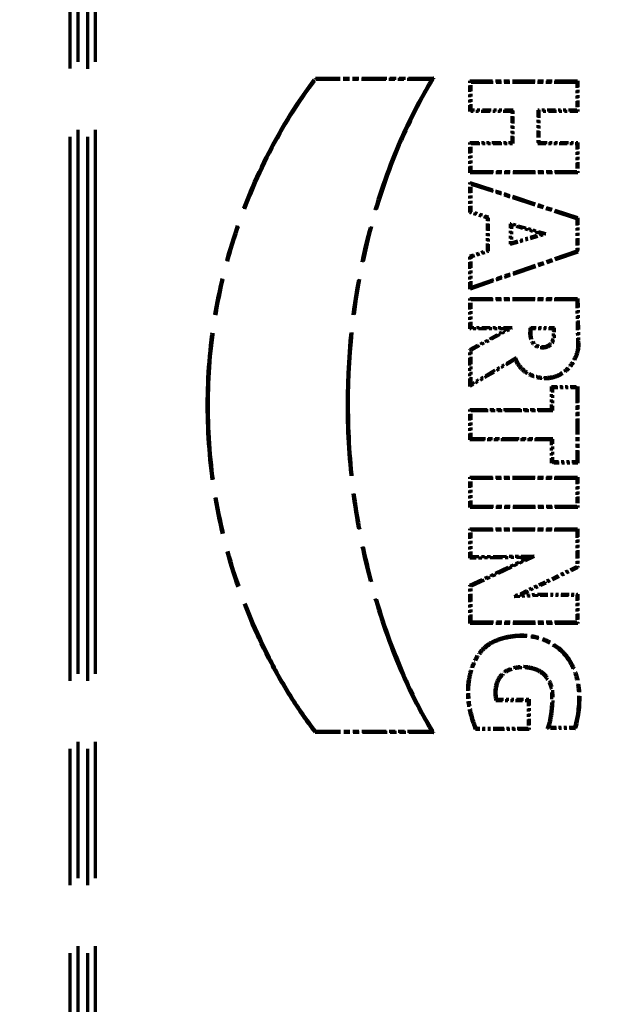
# Model space of a CAD drawing. Header units: millimetres. Extents: x 0 to 7128, y 0 to 5040.
# Tile 166 of 215: x 5038 to 5060, y 2372 to 2410. Entities that reach past the tile are written whole.
import ezdxf

# ---------------------------------------------------------------- set-up
doc = ezdxf.new("R2010")
doc.units = ezdxf.units.MM
doc.header["$LTSCALE"] = 12
doc.linetypes.add('DOUBLE_DASH_CHAIN', pattern=[1.2403, 0.6614, -0.0827, 0.1654, -0.0827, 0.1654, -0.0827])
doc.layers.add('Quote(ISO)', color=7, linetype='Continuous', lineweight=25, true_color=0x80ff00)
doc.layers.add('Tratto-punto-punto(ISO)', color=7, linetype='DOUBLE_DASH_CHAIN', lineweight=70)
doc.styles.add('Corrente-BSI', font='arial.ttf')
doc.dimstyles.new('DEFAULT-ISO', dxfattribs={"dimscale": 12, "dimtxt": 3.5, "dimasz": 2.5, "dimexe": 1, "dimexo": 1, "dimgap": 0.762, "dimtad": 1, "dimtoh": 1, "dimrnd": 1e-08, "dimtxsty": 'Corrente-BSI', "dimcen": 0.09, "dimdle": 10, "dimclrd": 7, "dimclre": 7, "dimclrt": 7, "dimazin": 2, "dimtfac": 0.571429, "dimtmove": 0, "dimatfit": 3, "dimfxl": 1, "dimtolj": 1, "dimlwd": 5, "dimlwe": 5, "dimarcsym": 0})

# ---------------------------------------------------------------- blocks, each defined once
blk = doc.blocks.new('*D18')
at = {"layer": 'Defpoints', "color": 0, "linetype": 'Continuous', "transparency": 16777216}
for p in [(2993.816, 3368.672), (5331.816, 2413.482), (2993.816, 2192.151)]:
    blk.add_point(p, dxfattribs=at)
at = {"layer": 'Quote(ISO)', "color": 7, "linetype": 'Continuous', "lineweight": 5, "transparency": 16777216}
for p, q in [((2993.816, 2204.151), (2993.816, 3380.672)), ((5331.816, 2425.482), (5331.816, 3380.672)), ((5301.816, 3368.672), (3023.816, 3368.672))]:
    blk.add_line(p, q, dxfattribs=at)
at = {"layer": 'Quote(ISO)', "color": 7, "linetype": 'Continuous', "transparency": 16777216}
for points in [[(3023.816, 3373.672), (3023.816, 3363.672), (2993.816, 3368.672)], [(5301.816, 3373.672), (5301.816, 3363.672), (5331.816, 3368.672)]]:
    blk.add_solid(points, dxfattribs=at)
at = {"layer": 'Quote(ISO)', "color": 7, "linetype": 'Continuous', "lineweight": 9, "transparency": 16777216, "insert": (4099.702, 3420.733), "char_height": 42, "attachment_point": 1, "style": 'Corrente-BSI'}
blk.add_mtext('\\A1;2338', dxfattribs=at)

msp = doc.modelspace()

# ---------------------------------------------------------------- linework, layer by layer
at = {"layer": 'Tratto-punto-punto(ISO)', "ltscale": 2.600315}
msp.add_line((5040.206, 2345.998), (5040.206, 2444.304), dxfattribs=at)
at = {"layer": 'Tratto-punto-punto(ISO)', "ltscale": 2.600269}
msp.add_line((5040.488, 2444.304), (5040.488, 2345.998), dxfattribs=at)
at = {"layer": 'Tratto-punto-punto(ISO)', "ltscale": 2.600224}
for p, q in [((5040.872, 2345.999), (5040.872, 2444.303)), ((5041.154, 2444.303), (5041.154, 2345.999))]:
    msp.add_line(p, q, dxfattribs=at)
at = {"layer": 'Tratto-punto-punto(ISO)', "ltscale": 0.013189}
msp.add_line((5049.528, 2407.52), (5049.506, 2407.563), dxfattribs=at)
at = {"layer": 'Tratto-punto-punto(ISO)', "ltscale": 0.11866}
msp.add_line((5049.506, 2407.563), (5053.996, 2407.56), dxfattribs=at)
at = {"layer": 'Tratto-punto-punto(ISO)', "ltscale": 0.116032}
msp.add_line((5049.528, 2407.52), (5053.918, 2407.516), dxfattribs=at)
at = {"layer": 'Tratto-punto-punto(ISO)', "ltscale": 0.030478}
for p, q in [((5055.368, 2406.299), (5055.368, 2407.455)), ((5059.464, 2407.455), (5059.464, 2406.299))]:
    msp.add_line(p, q, dxfattribs=at)
at = {"layer": 'Tratto-punto-punto(ISO)', "ltscale": 0.013227}
for p, q in [((5055.412, 2407.411), (5055.368, 2407.455)), ((5059.42, 2407.411), (5059.464, 2407.455)), ((5055.412, 2406.343), (5055.368, 2406.299)), ((5057.011, 2406.343), (5056.967, 2406.299)), ((5057.939, 2406.343), (5057.983, 2406.299)), ((5059.42, 2406.343), (5059.464, 2406.299)), ((5055.412, 2405.076), (5055.368, 2405.12)), ((5057.011, 2405.076), (5056.967, 2405.12)), ((5057.939, 2405.076), (5057.983, 2405.12)), ((5059.42, 2405.076), (5059.464, 2405.12)), ((5055.412, 2404.008), (5055.368, 2403.964)), ((5059.42, 2404.008), (5059.464, 2403.964)), ((5055.412, 2399.161), (5055.368, 2399.205)), ((5055.412, 2398.093), (5055.368, 2398.049)), ((5058.511, 2395.826), (5058.467, 2395.87)), ((5059.42, 2395.826), (5059.464, 2395.87)), ((5055.412, 2394.95), (5055.368, 2394.994)), ((5058.511, 2394.95), (5058.467, 2394.994)), ((5055.412, 2393.882), (5055.368, 2393.838)), ((5058.511, 2393.882), (5058.467, 2393.838)), ((5058.511, 2393.003), (5058.467, 2392.959)), ((5059.42, 2393.003), (5059.464, 2392.959)), ((5055.412, 2392.386), (5055.368, 2392.43)), ((5059.42, 2392.386), (5059.464, 2392.43)), ((5055.412, 2391.321), (5055.368, 2391.277)), ((5059.42, 2391.321), (5059.464, 2391.277)), ((5055.412, 2390.424), (5055.368, 2390.468)), ((5059.42, 2390.424), (5059.464, 2390.468)), ((5059.42, 2387.952), (5059.464, 2387.996)), ((5055.412, 2386.925), (5055.368, 2386.881)), ((5059.42, 2386.925), (5059.464, 2386.881)), ((5057.573, 2383.961), (5057.617, 2384.005)), ((5057.573, 2382.896), (5057.617, 2382.852))]:
    msp.add_line(p, q, dxfattribs=at)
at = {"layer": 'Tratto-punto-punto(ISO)', "ltscale": 0.108253}
for p, q in [((5055.368, 2407.455), (5059.464, 2407.455)), ((5059.464, 2403.964), (5055.368, 2403.964)), ((5055.368, 2392.43), (5059.464, 2392.43)), ((5059.464, 2391.277), (5055.368, 2391.277)), ((5055.368, 2390.468), (5059.464, 2390.468)), ((5059.464, 2386.881), (5055.368, 2386.881))]:
    msp.add_line(p, q, dxfattribs=at)
at = {"layer": 'Tratto-punto-punto(ISO)', "ltscale": 0.105939}
for p, q in [((5055.412, 2407.411), (5059.42, 2407.411)), ((5059.42, 2404.008), (5055.412, 2404.008)), ((5055.412, 2392.386), (5059.42, 2392.386)), ((5059.42, 2391.321), (5055.412, 2391.321)), ((5055.412, 2390.424), (5059.42, 2390.424)), ((5059.42, 2386.925), (5055.412, 2386.925))]:
    msp.add_line(p, q, dxfattribs=at)
at = {"layer": 'Tratto-punto-punto(ISO)', "ltscale": 0.028164}
for p, q in [((5055.412, 2406.343), (5055.412, 2407.411)), ((5059.42, 2407.411), (5059.42, 2406.343))]:
    msp.add_line(p, q, dxfattribs=at)
at = {"layer": 'Tratto-punto-punto(ISO)', "ltscale": 0.042193}
for p, q in [((5056.967, 2406.299), (5055.368, 2406.299)), ((5057.011, 2406.343), (5055.412, 2406.343)), ((5055.368, 2405.12), (5056.967, 2405.12)), ((5055.412, 2405.076), (5057.011, 2405.076))]:
    msp.add_line(p, q, dxfattribs=at)
at = {"layer": 'Tratto-punto-punto(ISO)', "ltscale": 0.031083}
for p, q in [((5056.967, 2405.12), (5056.967, 2406.299)), ((5057.983, 2406.299), (5057.983, 2405.12))]:
    msp.add_line(p, q, dxfattribs=at)
at = {"layer": 'Tratto-punto-punto(ISO)', "ltscale": 0.033397}
for p, q in [((5057.011, 2405.076), (5057.011, 2406.343)), ((5057.939, 2406.343), (5057.939, 2405.076))]:
    msp.add_line(p, q, dxfattribs=at)
at = {"layer": 'Tratto-punto-punto(ISO)', "ltscale": 0.039077}
for p, q in [((5059.42, 2406.343), (5057.939, 2406.343)), ((5059.464, 2406.299), (5057.983, 2406.299)), ((5057.939, 2405.076), (5059.42, 2405.076)), ((5057.983, 2405.12), (5059.464, 2405.12))]:
    msp.add_line(p, q, dxfattribs=at)
at = {"layer": 'Tratto-punto-punto(ISO)', "ltscale": 0.030482}
for p, q in [((5055.368, 2403.964), (5055.368, 2405.12)), ((5059.464, 2405.12), (5059.464, 2403.964)), ((5055.368, 2398.049), (5055.368, 2399.205))]:
    msp.add_line(p, q, dxfattribs=at)
at = {"layer": 'Tratto-punto-punto(ISO)', "ltscale": 0.028168}
for p, q in [((5055.412, 2404.008), (5055.412, 2405.076)), ((5059.42, 2405.076), (5059.42, 2404.008)), ((5055.412, 2398.093), (5055.412, 2399.161))]:
    msp.add_line(p, q, dxfattribs=at)
at = {"layer": 'Tratto-punto-punto(ISO)', "ltscale": 0.113876}
msp.add_line((5055.368, 2403.604), (5059.464, 2402.268), dxfattribs=at)
at = {"layer": 'Tratto-punto-punto(ISO)', "ltscale": 0.013272}
msp.add_line((5055.412, 2403.544), (5055.368, 2403.604), dxfattribs=at)
at = {"layer": 'Tratto-punto-punto(ISO)', "ltscale": 0.030206}
msp.add_line((5055.368, 2402.459), (5055.368, 2403.604), dxfattribs=at)
at = {"layer": 'Tratto-punto-punto(ISO)', "ltscale": 0.027757}
msp.add_line((5055.412, 2402.491), (5055.412, 2403.544), dxfattribs=at)
at = {"layer": 'Tratto-punto-punto(ISO)', "ltscale": 0.111442}
msp.add_line((5055.412, 2403.544), (5059.42, 2402.236), dxfattribs=at)
at = {"layer": 'Tratto-punto-punto(ISO)', "ltscale": 0.013204}
for p, q in [((5055.412, 2402.491), (5055.368, 2402.459)), ((5056.074, 2402.287), (5056.03, 2402.255))]:
    msp.add_line(p, q, dxfattribs=at)
at = {"layer": 'Tratto-punto-punto(ISO)', "ltscale": 0.018233}
for p, q in [((5056.03, 2402.255), (5055.368, 2402.459)), ((5056.074, 2402.287), (5055.412, 2402.491))]:
    msp.add_line(p, q, dxfattribs=at)
at = {"layer": 'Tratto-punto-punto(ISO)', "ltscale": 0.032333}
msp.add_line((5056.03, 2401.029), (5056.03, 2402.255), dxfattribs=at)
at = {"layer": 'Tratto-punto-punto(ISO)', "ltscale": 0.034034}
msp.add_line((5056.074, 2400.997), (5056.074, 2402.287), dxfattribs=at)
at = {"layer": 'Tratto-punto-punto(ISO)', "ltscale": 0.036942}
msp.add_line((5058.248, 2401.655), (5056.901, 2402.038), dxfattribs=at)
at = {"layer": 'Tratto-punto-punto(ISO)', "ltscale": 0.020538}
msp.add_line((5056.901, 2402.038), (5056.901, 2401.258), dxfattribs=at)
at = {"layer": 'Tratto-punto-punto(ISO)', "ltscale": 0.013265}
msp.add_line((5056.901, 2402.038), (5056.945, 2401.98), dxfattribs=at)
at = {"layer": 'Tratto-punto-punto(ISO)', "ltscale": 0.013203}
for p, q in [((5059.42, 2402.236), (5059.464, 2402.268)), ((5056.074, 2400.997), (5056.03, 2401.029)), ((5055.412, 2400.787), (5055.368, 2400.819))]:
    msp.add_line(p, q, dxfattribs=at)
at = {"layer": 'Tratto-punto-punto(ISO)', "ltscale": 0.032764}
msp.add_line((5059.42, 2402.236), (5059.42, 2400.994), dxfattribs=at)
at = {"layer": 'Tratto-punto-punto(ISO)', "ltscale": 0.03443}
msp.add_line((5059.464, 2402.268), (5059.464, 2400.962), dxfattribs=at)
at = {"layer": 'Tratto-punto-punto(ISO)', "ltscale": 0.037044}
msp.add_line((5056.901, 2401.258), (5058.248, 2401.655), dxfattribs=at)
at = {"layer": 'Tratto-punto-punto(ISO)', "ltscale": 0.031414}
msp.add_line((5058.091, 2401.654), (5056.945, 2401.98), dxfattribs=at)
at = {"layer": 'Tratto-punto-punto(ISO)', "ltscale": 0.017459}
msp.add_line((5056.945, 2401.98), (5056.945, 2401.317), dxfattribs=at)
at = {"layer": 'Tratto-punto-punto(ISO)', "ltscale": 0.031501}
msp.add_line((5056.945, 2401.317), (5058.091, 2401.654), dxfattribs=at)
at = {"layer": 'Tratto-punto-punto(ISO)', "ltscale": 0.013765}
msp.add_line((5058.248, 2401.655), (5058.091, 2401.654), dxfattribs=at)
at = {"layer": 'Tratto-punto-punto(ISO)', "ltscale": 0.013266}
msp.add_line((5056.901, 2401.258), (5056.945, 2401.317), dxfattribs=at)
at = {"layer": 'Tratto-punto-punto(ISO)', "ltscale": 0.018285}
for p, q in [((5055.368, 2400.819), (5056.03, 2401.029)), ((5055.412, 2400.787), (5056.074, 2400.997))]:
    msp.add_line(p, q, dxfattribs=at)
at = {"layer": 'Tratto-punto-punto(ISO)', "ltscale": 0.114442}
msp.add_line((5059.464, 2400.962), (5055.368, 2399.558), dxfattribs=at)
at = {"layer": 'Tratto-punto-punto(ISO)', "ltscale": 0.111995}
msp.add_line((5059.42, 2400.994), (5055.412, 2399.619), dxfattribs=at)
at = {"layer": 'Tratto-punto-punto(ISO)', "ltscale": 0.013202}
msp.add_line((5059.42, 2400.994), (5059.464, 2400.962), dxfattribs=at)
at = {"layer": 'Tratto-punto-punto(ISO)', "ltscale": 0.033238}
msp.add_line((5055.368, 2399.558), (5055.368, 2400.819), dxfattribs=at)
at = {"layer": 'Tratto-punto-punto(ISO)', "ltscale": 0.030771}
msp.add_line((5055.412, 2399.619), (5055.412, 2400.787), dxfattribs=at)
at = {"layer": 'Tratto-punto-punto(ISO)', "ltscale": 0.013275}
msp.add_line((5055.412, 2399.619), (5055.368, 2399.558), dxfattribs=at)
at = {"layer": 'Tratto-punto-punto(ISO)', "ltscale": 0.108246}
msp.add_line((5055.368, 2399.205), (5059.464, 2399.205), dxfattribs=at)
at = {"layer": 'Tratto-punto-punto(ISO)', "ltscale": 0.10595}
msp.add_line((5055.412, 2399.161), (5059.421, 2399.161), dxfattribs=at)
at = {"layer": 'Tratto-punto-punto(ISO)', "ltscale": 0.013225}
msp.add_line((5059.421, 2399.161), (5059.464, 2399.205), dxfattribs=at)
at = {"layer": 'Tratto-punto-punto(ISO)', "ltscale": 0.041679}
msp.add_line((5059.421, 2399.161), (5059.447, 2397.582), dxfattribs=at)
at = {"layer": 'Tratto-punto-punto(ISO)', "ltscale": 0.042755}
msp.add_line((5059.464, 2399.205), (5059.49, 2397.585), dxfattribs=at)
at = {"layer": 'Tratto-punto-punto(ISO)', "ltscale": 0.037641}
msp.add_line((5056.795, 2398.049), (5055.368, 2398.049), dxfattribs=at)
at = {"layer": 'Tratto-punto-punto(ISO)', "ltscale": 0.042889}
msp.add_line((5055.368, 2397.271), (5056.795, 2398.049), dxfattribs=at)
at = {"layer": 'Tratto-punto-punto(ISO)', "ltscale": 0.041023}
msp.add_line((5056.966, 2398.093), (5055.412, 2398.093), dxfattribs=at)
at = {"layer": 'Tratto-punto-punto(ISO)', "ltscale": 0.046741}
msp.add_line((5055.412, 2397.245), (5056.966, 2398.093), dxfattribs=at)
at = {"layer": 'Tratto-punto-punto(ISO)', "ltscale": 0.013931}
msp.add_line((5056.966, 2398.093), (5056.795, 2398.049), dxfattribs=at)
at = {"layer": 'Tratto-punto-punto(ISO)', "ltscale": 0.024263}
msp.add_line((5058.571, 2398.093), (5057.65, 2398.093), dxfattribs=at)
at = {"layer": 'Tratto-punto-punto(ISO)', "ltscale": 0.022135}
msp.add_line((5058.529, 2398.049), (5057.688, 2398.049), dxfattribs=at)
at = {"layer": 'Tratto-punto-punto(ISO)', "ltscale": 0.013177}
for p, q in [((5059.447, 2397.582), (5059.49, 2397.585)), ((5058.225, 2388.451), (5058.244, 2388.412)), ((5058.027, 2387.952), (5058.025, 2387.996)), ((5056.349, 2386.206), (5056.332, 2386.246))]:
    msp.add_line(p, q, dxfattribs=at)
at = {"layer": 'Tratto-punto-punto(ISO)', "ltscale": 0.013194}
msp.add_line((5055.412, 2397.245), (5055.368, 2397.271), dxfattribs=at)
at = {"layer": 'Tratto-punto-punto(ISO)', "ltscale": 0.036961}
msp.add_line((5055.368, 2395.87), (5055.368, 2397.271), dxfattribs=at)
at = {"layer": 'Tratto-punto-punto(ISO)', "ltscale": 0.034243}
msp.add_line((5055.412, 2395.947), (5055.412, 2397.245), dxfattribs=at)
at = {"layer": 'Tratto-punto-punto(ISO)', "ltscale": 0.052662}
msp.add_line((5057.084, 2396.887), (5055.368, 2395.87), dxfattribs=at)
at = {"layer": 'Tratto-punto-punto(ISO)', "ltscale": 0.052051}
msp.add_line((5057.107, 2396.952), (5055.412, 2395.947), dxfattribs=at)
at = {"layer": 'Tratto-punto-punto(ISO)', "ltscale": 0.013331}
msp.add_line((5055.412, 2395.947), (5055.368, 2395.87), dxfattribs=at)
at = {"layer": 'Tratto-punto-punto(ISO)', "ltscale": 0.023073}
for p, q in [((5058.467, 2394.994), (5058.467, 2395.87)), ((5058.511, 2394.95), (5058.511, 2395.826))]:
    msp.add_line(p, q, dxfattribs=at)
at = {"layer": 'Tratto-punto-punto(ISO)', "ltscale": 0.02627}
for p, q in [((5058.467, 2395.87), (5059.464, 2395.87)), ((5059.464, 2392.959), (5058.467, 2392.959))]:
    msp.add_line(p, q, dxfattribs=at)
at = {"layer": 'Tratto-punto-punto(ISO)', "ltscale": 0.023956}
for p, q in [((5058.511, 2395.826), (5059.42, 2395.826)), ((5059.42, 2393.003), (5058.511, 2393.003))]:
    msp.add_line(p, q, dxfattribs=at)
at = {"layer": 'Tratto-punto-punto(ISO)', "ltscale": 0.074597}
msp.add_line((5059.42, 2395.826), (5059.42, 2393.003), dxfattribs=at)
at = {"layer": 'Tratto-punto-punto(ISO)', "ltscale": 0.076912}
msp.add_line((5059.464, 2395.87), (5059.464, 2392.959), dxfattribs=at)
at = {"layer": 'Tratto-punto-punto(ISO)', "ltscale": 0.081883}
for p, q in [((5055.368, 2394.994), (5058.467, 2394.994)), ((5055.412, 2394.95), (5058.511, 2394.95)), ((5058.467, 2393.838), (5055.368, 2393.838)), ((5058.511, 2393.882), (5055.412, 2393.882))]:
    msp.add_line(p, q, dxfattribs=at)
at = {"layer": 'Tratto-punto-punto(ISO)', "ltscale": 0.030483}
msp.add_line((5055.368, 2393.838), (5055.368, 2394.994), dxfattribs=at)
at = {"layer": 'Tratto-punto-punto(ISO)', "ltscale": 0.028169}
msp.add_line((5055.412, 2393.882), (5055.412, 2394.95), dxfattribs=at)
at = {"layer": 'Tratto-punto-punto(ISO)', "ltscale": 0.023156}
for p, q in [((5058.467, 2392.959), (5058.467, 2393.838)), ((5058.511, 2393.003), (5058.511, 2393.882))]:
    msp.add_line(p, q, dxfattribs=at)
at = {"layer": 'Tratto-punto-punto(ISO)', "ltscale": 0.030403}
for p, q in [((5055.368, 2391.277), (5055.368, 2392.43)), ((5059.464, 2392.43), (5059.464, 2391.277))]:
    msp.add_line(p, q, dxfattribs=at)
at = {"layer": 'Tratto-punto-punto(ISO)', "ltscale": 0.028089}
for p, q in [((5055.412, 2391.321), (5055.412, 2392.386)), ((5059.42, 2392.386), (5059.42, 2391.321))]:
    msp.add_line(p, q, dxfattribs=at)
at = {"layer": 'Tratto-punto-punto(ISO)', "ltscale": 0.02931}
msp.add_line((5055.368, 2389.356), (5055.368, 2390.468), dxfattribs=at)
at = {"layer": 'Tratto-punto-punto(ISO)', "ltscale": 0.038564}
msp.add_line((5059.464, 2390.468), (5059.464, 2389.006), dxfattribs=at)
at = {"layer": 'Tratto-punto-punto(ISO)', "ltscale": 0.026981}
msp.add_line((5055.412, 2389.4), (5055.412, 2390.424), dxfattribs=at)
at = {"layer": 'Tratto-punto-punto(ISO)', "ltscale": 0.036683}
msp.add_line((5059.42, 2390.424), (5059.42, 2389.034), dxfattribs=at)
at = {"layer": 'Tratto-punto-punto(ISO)', "ltscale": 0.013228}
msp.add_line((5055.412, 2389.4), (5055.368, 2389.356), dxfattribs=at)
at = {"layer": 'Tratto-punto-punto(ISO)', "ltscale": 0.059159}
msp.add_line((5057.608, 2389.384), (5055.368, 2389.356), dxfattribs=at)
at = {"layer": 'Tratto-punto-punto(ISO)', "ltscale": 0.065378}
msp.add_line((5055.368, 2388.331), (5057.608, 2389.384), dxfattribs=at)
at = {"layer": 'Tratto-punto-punto(ISO)', "ltscale": 0.063323}
msp.add_line((5057.809, 2389.43), (5055.412, 2389.4), dxfattribs=at)
at = {"layer": 'Tratto-punto-punto(ISO)', "ltscale": 0.069979}
msp.add_line((5055.412, 2388.303), (5057.809, 2389.43), dxfattribs=at)
at = {"layer": 'Tratto-punto-punto(ISO)', "ltscale": 0.014209}
msp.add_line((5057.809, 2389.43), (5057.608, 2389.384), dxfattribs=at)
at = {"layer": 'Tratto-punto-punto(ISO)', "ltscale": 0.035075}
msp.add_line((5059.42, 2389.034), (5058.225, 2388.451), dxfattribs=at)
at = {"layer": 'Tratto-punto-punto(ISO)', "ltscale": 0.035807}
msp.add_line((5059.464, 2389.006), (5058.244, 2388.412), dxfattribs=at)
at = {"layer": 'Tratto-punto-punto(ISO)', "ltscale": 0.013196}
msp.add_line((5059.42, 2389.034), (5059.464, 2389.006), dxfattribs=at)
at = {"layer": 'Tratto-punto-punto(ISO)', "ltscale": 0.013197}
msp.add_line((5055.412, 2388.303), (5055.368, 2388.331), dxfattribs=at)
at = {"layer": 'Tratto-punto-punto(ISO)', "ltscale": 0.038241}
msp.add_line((5055.368, 2386.881), (5055.368, 2388.331), dxfattribs=at)
at = {"layer": 'Tratto-punto-punto(ISO)', "ltscale": 0.03635}
msp.add_line((5055.412, 2386.925), (5055.412, 2388.303), dxfattribs=at)
at = {"layer": 'Tratto-punto-punto(ISO)', "ltscale": 0.034167}
msp.add_line((5058.225, 2388.451), (5057.052, 2387.901), dxfattribs=at)
at = {"layer": 'Tratto-punto-punto(ISO)', "ltscale": 0.028254}
msp.add_line((5058.244, 2388.412), (5057.274, 2387.956), dxfattribs=at)
at = {"layer": 'Tratto-punto-punto(ISO)', "ltscale": 0.014437}
msp.add_line((5057.052, 2387.901), (5057.274, 2387.956), dxfattribs=at)
at = {"layer": 'Tratto-punto-punto(ISO)', "ltscale": 0.025707}
msp.add_line((5057.052, 2387.901), (5058.027, 2387.952), dxfattribs=at)
at = {"layer": 'Tratto-punto-punto(ISO)', "ltscale": 0.019817}
msp.add_line((5057.274, 2387.956), (5058.025, 2387.996), dxfattribs=at)
at = {"layer": 'Tratto-punto-punto(ISO)', "ltscale": 0.037957}
msp.add_line((5058.025, 2387.996), (5059.464, 2387.996), dxfattribs=at)
at = {"layer": 'Tratto-punto-punto(ISO)', "ltscale": 0.036769}
msp.add_line((5058.027, 2387.952), (5059.42, 2387.952), dxfattribs=at)
at = {"layer": 'Tratto-punto-punto(ISO)', "ltscale": 0.027081}
msp.add_line((5059.42, 2387.952), (5059.42, 2386.925), dxfattribs=at)
at = {"layer": 'Tratto-punto-punto(ISO)', "ltscale": 0.029395}
msp.add_line((5059.464, 2387.996), (5059.464, 2386.881), dxfattribs=at)
at = {"layer": 'Tratto-punto-punto(ISO)', "ltscale": 0.03237}
msp.add_line((5056.346, 2383.961), (5057.573, 2383.961), dxfattribs=at)
at = {"layer": 'Tratto-punto-punto(ISO)', "ltscale": 0.032594}
msp.add_line((5056.381, 2384.005), (5057.617, 2384.005), dxfattribs=at)
at = {"layer": 'Tratto-punto-punto(ISO)', "ltscale": 0.028092}
msp.add_line((5057.573, 2383.961), (5057.573, 2382.896), dxfattribs=at)
at = {"layer": 'Tratto-punto-punto(ISO)', "ltscale": 0.030406}
msp.add_line((5057.617, 2384.005), (5057.617, 2382.852), dxfattribs=at)
at = {"layer": 'Tratto-punto-punto(ISO)', "ltscale": 0.118657}
msp.add_line((5053.996, 2382.744), (5049.507, 2382.744), dxfattribs=at)
at = {"layer": 'Tratto-punto-punto(ISO)', "ltscale": 0.116037}
msp.add_line((5053.918, 2382.787), (5049.528, 2382.787), dxfattribs=at)
at = {"layer": 'Tratto-punto-punto(ISO)', "ltscale": 0.053672}
msp.add_line((5057.617, 2382.852), (5055.584, 2382.852), dxfattribs=at)
at = {"layer": 'Tratto-punto-punto(ISO)', "ltscale": 0.051734}
msp.add_line((5057.573, 2382.896), (5055.613, 2382.896), dxfattribs=at)
at = {"layer": 'Tratto-punto-punto(ISO)', "ltscale": 0.028033}
msp.add_line((5059.371, 2382.89), (5058.307, 2382.89), dxfattribs=at)
at = {"layer": 'Tratto-punto-punto(ISO)', "ltscale": 0.025532}
msp.add_line((5059.337, 2382.934), (5058.368, 2382.934), dxfattribs=at)
at = {"layer": 'Tratto-punto-punto(ISO)', "ltscale": 0.703447}
msp.add_open_spline([(5049.507, 2382.744), (5049.505, 2382.746), (5049.503, 2382.748), (5049.156, 2383.184), (5048.84, 2383.64), (5048.253, 2384.58), (5047.981, 2385.062), (5047.224, 2386.541), (5046.797, 2387.566), (5046.106, 2389.671), (5045.843, 2390.75), (5045.492, 2392.937), (5045.404, 2394.045), (5045.405, 2396.261), (5045.493, 2397.368), (5045.848, 2399.554), (5046.114, 2400.633), (5046.804, 2402.737), (5047.228, 2403.763), (5048.24, 2405.733), (5048.828, 2406.677), (5049.503, 2407.559), (5049.505, 2407.561), (5049.506, 2407.563)], degree=3, knots=[0, 0, 0, 0, 0.000317, 0.000317, 0.062777, 0.062777, 0.125237, 0.125237, 0.250156, 0.250156, 0.375076, 0.375076, 0.499996, 0.499996, 0.624916, 0.624916, 0.749835, 0.749835, 0.874755, 0.874755, 0.999675, 0.999675, 1, 1, 1, 1], dxfattribs=at)
at = {"layer": 'Tratto-punto-punto(ISO)', "ltscale": 0.700784}
msp.add_open_spline([(5049.528, 2382.787), (5049.187, 2383.216), (5048.875, 2383.668), (5048.291, 2384.602), (5048.02, 2385.083), (5047.264, 2386.559), (5046.838, 2387.582), (5046.148, 2389.682), (5045.886, 2390.759), (5045.535, 2392.942), (5045.448, 2394.047), (5045.449, 2396.258), (5045.537, 2397.364), (5045.891, 2399.545), (5046.156, 2400.621), (5046.845, 2402.721), (5047.268, 2403.746), (5048.276, 2405.707), (5048.86, 2406.645), (5049.528, 2407.52)], degree=3, knots=[0, 0, 0, 0, 0.062083, 0.062083, 0.124643, 0.124643, 0.249764, 0.249764, 0.374885, 0.374885, 0.500006, 0.500006, 0.625127, 0.625127, 0.750248, 0.750248, 0.875369, 0.875369, 1, 1, 1, 1], dxfattribs=at)
at = {"layer": 'Tratto-punto-punto(ISO)', "ltscale": 0.683658}
msp.add_open_spline([(5053.918, 2407.516), (5053.366, 2406.605), (5052.893, 2405.646), (5052.088, 2403.656), (5051.759, 2402.624), (5050.969, 2399.478), (5050.705, 2397.314), (5050.71, 2394.07), (5050.778, 2392.989), (5051.049, 2390.845), (5051.252, 2389.781), (5051.784, 2387.687), (5052.112, 2386.657), (5052.904, 2384.663), (5053.365, 2383.698), (5053.918, 2382.787)], degree=3, knots=[0, 0, 0, 0, 0.123648, 0.123648, 0.2491, 0.2491, 0.500003, 0.500003, 0.625454, 0.625454, 0.750905, 0.750905, 0.876357, 0.876357, 1, 1, 1, 1], dxfattribs=at)
at = {"layer": 'Tratto-punto-punto(ISO)', "ltscale": 0.686509}
msp.add_open_spline([(5053.996, 2407.56), (5053.991, 2407.551), (5053.985, 2407.542), (5053.98, 2407.534), (5053.419, 2406.612), (5052.938, 2405.642), (5052.129, 2403.641), (5051.801, 2402.611), (5051.012, 2399.47), (5050.749, 2397.31), (5050.754, 2394.072), (5050.822, 2392.993), (5051.092, 2390.852), (5051.295, 2389.79), (5051.826, 2387.7), (5052.154, 2386.671), (5052.95, 2384.667), (5053.417, 2383.69), (5053.985, 2382.761), (5053.991, 2382.752), (5053.996, 2382.744)], degree=3, knots=[0, 0, 0, 0, 0.001199, 0.001199, 0.001199, 0.125899, 0.125899, 0.250598, 0.250598, 0.499998, 0.499998, 0.624698, 0.624698, 0.749398, 0.749398, 0.874097, 0.874097, 0.998797, 0.998797, 1, 1, 1, 1], dxfattribs=at)
at = {"layer": 'Tratto-punto-punto(ISO)', "ltscale": 0.013335}
msp.add_open_spline([(5053.918, 2407.516), (5053.931, 2407.524), (5053.944, 2407.531), (5053.957, 2407.538), (5053.96, 2407.54), (5053.962, 2407.541), (5053.965, 2407.543), (5053.975, 2407.548), (5053.986, 2407.554), (5053.996, 2407.56)], degree=3, knots=[0, 0, 0, 0, 0.5, 0.5, 0.5, 0.599996, 0.599996, 0.599996, 1, 1, 1, 1], dxfattribs=at)
at = {"layer": 'Tratto-punto-punto(ISO)', "ltscale": 0.054598}
msp.add_open_spline([(5057.65, 2398.093), (5057.649, 2398.085), (5057.648, 2398.078), (5057.636, 2397.989), (5057.63, 2397.907), (5057.641, 2397.742), (5057.658, 2397.657), (5057.736, 2397.505), (5057.796, 2397.44), (5057.944, 2397.355), (5058.03, 2397.337), (5058.2, 2397.335), (5058.287, 2397.349), (5058.436, 2397.431), (5058.496, 2397.5), (5058.568, 2397.656), (5058.579, 2397.741), (5058.583, 2397.908), (5058.575, 2397.988), (5058.571, 2398.076), (5058.571, 2398.084), (5058.571, 2398.093)], degree=3, knots=[0, 0, 0, 0, 0.01154, 0.01154, 0.133488, 0.133488, 0.255437, 0.255437, 0.377385, 0.377385, 0.499333, 0.499333, 0.621281, 0.621281, 0.743229, 0.743229, 0.865177, 0.865177, 0.987126, 0.987126, 1, 1, 1, 1], dxfattribs=at)
at = {"layer": 'Tratto-punto-punto(ISO)', "ltscale": 0.013216}
msp.add_open_spline([(5057.65, 2398.093), (5057.654, 2398.088), (5057.658, 2398.083), (5057.663, 2398.078), (5057.666, 2398.074), (5057.669, 2398.07), (5057.673, 2398.067), (5057.674, 2398.066), (5057.674, 2398.065), (5057.675, 2398.063), (5057.68, 2398.059), (5057.684, 2398.054), (5057.688, 2398.049)], degree=3, knots=[0, 0, 0, 0, 0.339382, 0.339382, 0.339382, 0.599996, 0.599996, 0.599996, 0.669691, 0.669691, 0.669691, 1, 1, 1, 1], dxfattribs=at)
at = {"layer": 'Tratto-punto-punto(ISO)', "ltscale": 0.048637}
msp.add_open_spline([(5057.688, 2398.049), (5057.679, 2397.975), (5057.674, 2397.901), (5057.685, 2397.749), (5057.701, 2397.67), (5057.771, 2397.532), (5057.826, 2397.473), (5057.958, 2397.397), (5058.036, 2397.381), (5058.195, 2397.379), (5058.274, 2397.392), (5058.406, 2397.465), (5058.46, 2397.526), (5058.524, 2397.666), (5058.536, 2397.746), (5058.539, 2397.9), (5058.532, 2397.974), (5058.529, 2398.049)], degree=3, knots=[0, 0, 0, 0, 0.118947, 0.118947, 0.246065, 0.246065, 0.373183, 0.373183, 0.5003, 0.5003, 0.627418, 0.627418, 0.754536, 0.754536, 0.881653, 0.881653, 1, 1, 1, 1], dxfattribs=at)
at = {"layer": 'Tratto-punto-punto(ISO)', "ltscale": 0.013223}
msp.add_open_spline([(5058.529, 2398.049), (5058.533, 2398.054), (5058.538, 2398.059), (5058.542, 2398.063), (5058.543, 2398.065), (5058.544, 2398.066), (5058.545, 2398.067), (5058.549, 2398.07), (5058.553, 2398.074), (5058.556, 2398.078), (5058.561, 2398.083), (5058.566, 2398.088), (5058.571, 2398.093)], degree=3, knots=[0, 0, 0, 0, 0.330398, 0.330398, 0.330398, 0.399989, 0.399989, 0.399989, 0.660797, 0.660797, 0.660797, 1, 1, 1, 1], dxfattribs=at)
at = {"layer": 'Tratto-punto-punto(ISO)', "ltscale": 0.09462}
msp.add_open_spline([(5059.49, 2397.585), (5059.509, 2397.436), (5059.494, 2397.284), (5059.416, 2396.995), (5059.352, 2396.857), (5059.185, 2396.609), (5059.081, 2396.498), (5058.843, 2396.315), (5058.708, 2396.243), (5058.42, 2396.159), (5058.267, 2396.147), (5057.967, 2396.175), (5057.82, 2396.215), (5057.547, 2396.338), (5057.42, 2396.422), (5057.214, 2396.63), (5057.133, 2396.753), (5057.084, 2396.887)], degree=3, knots=[0, 0, 0, 0, 0.125516, 0.125516, 0.251297, 0.251297, 0.377078, 0.377078, 0.502858, 0.502858, 0.628639, 0.628639, 0.75442, 0.75442, 0.880201, 0.880201, 1, 1, 1, 1], dxfattribs=at)
at = {"layer": 'Tratto-punto-punto(ISO)', "ltscale": 0.092708}
msp.add_open_spline([(5059.447, 2397.582), (5059.447, 2397.582), (5059.447, 2397.581), (5059.447, 2397.581), (5059.465, 2397.438), (5059.451, 2397.291), (5059.375, 2397.011), (5059.313, 2396.878), (5059.151, 2396.637), (5059.05, 2396.53), (5058.82, 2396.353), (5058.69, 2396.284), (5058.414, 2396.203), (5058.266, 2396.191), (5057.976, 2396.218), (5057.834, 2396.256), (5057.57, 2396.376), (5057.447, 2396.457), (5057.245, 2396.662), (5057.164, 2396.786), (5057.114, 2396.932), (5057.111, 2396.942), (5057.107, 2396.952)], degree=3, knots=[0, 0, 0, 0, 0.000406, 0.000406, 0.000406, 0.124192, 0.124192, 0.247978, 0.247978, 0.371764, 0.371764, 0.49555, 0.49555, 0.619335, 0.619335, 0.743121, 0.743121, 0.866907, 0.866907, 0.990693, 0.990693, 1, 1, 1, 1], dxfattribs=at)
at = {"layer": 'Tratto-punto-punto(ISO)', "ltscale": 0.013252}
msp.add_open_spline([(5057.107, 2396.952), (5057.103, 2396.942), (5057.099, 2396.931), (5057.091, 2396.909), (5057.087, 2396.898), (5057.084, 2396.887)], degree=3, knots=[-0.05047751, -0.05047751, -0.05047751, -0.05047751, -0.02523903, -0.02523903, 0, 0, 0, 0], dxfattribs=at)
at = {"layer": 'Tratto-punto-punto(ISO)', "ltscale": 0.154867}
msp.add_open_spline([(5056.332, 2386.246), (5056.557, 2386.34), (5056.796, 2386.4), (5057.038, 2386.427), (5057.28, 2386.455), (5057.527, 2386.45), (5057.767, 2386.406), (5058.007, 2386.362), (5058.24, 2386.279), (5058.452, 2386.158), (5058.664, 2386.038), (5058.856, 2385.879), (5059.01, 2385.691), (5059.165, 2385.503), (5059.283, 2385.286), (5059.367, 2385.057), (5059.45, 2384.828), (5059.5, 2384.588), (5059.521, 2384.346), (5059.565, 2383.861), (5059.498, 2383.371), (5059.374, 2382.903), (5059.373, 2382.899), (5059.372, 2382.894), (5059.371, 2382.89)], degree=3, knots=[0.0000089, 0.0000089, 0.0000089, 0.0000089, 0.124718, 0.124718, 0.124718, 0.2494271, 0.2494271, 0.2494271, 0.3741363, 0.3741363, 0.3741363, 0.4988454, 0.4988454, 0.4988454, 0.6235545, 0.6235545, 0.6235545, 0.7482636, 0.7482636, 0.7482636, 0.9976819, 0.9976819, 0.9976819, 1, 1, 1, 1], dxfattribs=at)
at = {"layer": 'Tratto-punto-punto(ISO)', "ltscale": 0.151402}
msp.add_open_spline([(5056.349, 2386.206), (5056.57, 2386.298), (5056.804, 2386.357), (5057.281, 2386.411), (5057.524, 2386.406), (5057.994, 2386.32), (5058.223, 2386.238), (5058.638, 2386.002), (5058.826, 2385.847), (5059.128, 2385.479), (5059.243, 2385.267), (5059.408, 2384.817), (5059.456, 2384.581), (5059.52, 2383.871), (5059.456, 2383.392), (5059.337, 2382.934)], degree=3, knots=[0, 0, 0, 0, 0.125428, 0.125428, 0.25087, 0.25087, 0.376312, 0.376312, 0.501754, 0.501754, 0.627195, 0.627195, 0.752637, 0.752637, 1, 1, 1, 1], dxfattribs=at)
at = {"layer": 'Tratto-punto-punto(ISO)', "ltscale": 0.101235}
msp.add_open_spline([(5055.584, 2382.852), (5055.582, 2382.855), (5055.581, 2382.859), (5055.58, 2382.863), (5055.461, 2383.157), (5055.372, 2383.463), (5055.323, 2383.777), (5055.275, 2384.091), (5055.268, 2384.412), (5055.314, 2384.727), (5055.337, 2384.884), (5055.373, 2385.04), (5055.424, 2385.191), (5055.475, 2385.342), (5055.541, 2385.488), (5055.624, 2385.624), (5055.708, 2385.76), (5055.81, 2385.885), (5055.929, 2385.992), (5055.988, 2386.045), (5056.052, 2386.093), (5056.12, 2386.136), (5056.154, 2386.157), (5056.188, 2386.177), (5056.224, 2386.195), (5056.241, 2386.205), (5056.259, 2386.214), (5056.277, 2386.222), (5056.286, 2386.226), (5056.296, 2386.23), (5056.305, 2386.235), (5056.309, 2386.237), (5056.314, 2386.239), (5056.318, 2386.241), (5056.321, 2386.242), (5056.323, 2386.243), (5056.325, 2386.244), (5056.326, 2386.244), (5056.328, 2386.245), (5056.329, 2386.245), (5056.329, 2386.245), (5056.33, 2386.245), (5056.33, 2386.246), (5056.331, 2386.246), (5056.331, 2386.246), (5056.331, 2386.246), (5056.331, 2386.246), (5056.332, 2386.246), (5056.332, 2386.246), (5056.332, 2386.246), (5056.332, 2386.246), (5056.332, 2386.246), (5056.332, 2386.246), (5056.332, 2386.246), (5056.332, 2386.246), (5056.332, 2386.246), (5056.332, 2386.246), (5056.332, 2386.246)], degree=3, knots=[0, 0, 0, 0, 0.00309, 0.00309, 0.00309, 0.252314, 0.252314, 0.252314, 0.501538, 0.501538, 0.501538, 0.62615, 0.62615, 0.62615, 0.750762, 0.750762, 0.750762, 0.875374, 0.875374, 0.875374, 0.937687, 0.937687, 0.937687, 0.968844, 0.968844, 0.968844, 0.984422, 0.984422, 0.984422, 0.992211, 0.992211, 0.992211, 0.996105, 0.996105, 0.996105, 0.998053, 0.998053, 0.998053, 0.999026, 0.999026, 0.999026, 0.999513, 0.999513, 0.999513, 0.999757, 0.999757, 0.999757, 0.999878, 0.999878, 0.999878, 0.999939, 0.999939, 0.999939, 0.99997, 0.99997, 0.99997, 1, 1, 1, 1], dxfattribs=at)
at = {"layer": 'Tratto-punto-punto(ISO)', "ltscale": 0.09865}
msp.add_open_spline([(5055.613, 2382.896), (5055.499, 2383.182), (5055.413, 2383.479), (5055.319, 2384.093), (5055.312, 2384.411), (5055.38, 2384.876), (5055.416, 2385.029), (5055.516, 2385.325), (5055.58, 2385.469), (5055.743, 2385.734), (5055.842, 2385.856), (5056.073, 2386.062), (5056.206, 2386.146), (5056.349, 2386.206)], degree=3, knots=[0, 0, 0, 0, 0.246471, 0.246471, 0.497654, 0.497654, 0.623246, 0.623246, 0.748838, 0.748838, 0.874429, 0.874429, 1, 1, 1, 1], dxfattribs=at)
at = {"layer": 'Tratto-punto-punto(ISO)', "ltscale": 0.131084}
msp.add_open_spline([(5058.368, 2382.934), (5058.428, 2383.118), (5058.464, 2383.308), (5058.5, 2383.602), (5058.509, 2383.704), (5058.522, 2383.908), (5058.526, 2384.01), (5058.524, 2384.215), (5058.517, 2384.319), (5058.475, 2384.523), (5058.439, 2384.622), (5058.339, 2384.806), (5058.275, 2384.89), (5058.123, 2385.031), (5058.034, 2385.087), (5057.844, 2385.172), (5057.743, 2385.2), (5057.54, 2385.236), (5057.437, 2385.244), (5057.231, 2385.238), (5057.129, 2385.225), (5056.927, 2385.175), (5056.827, 2385.139), (5056.646, 2385.033), (5056.565, 2384.963), (5056.438, 2384.795), (5056.392, 2384.697), (5056.3, 2384.397), (5056.296, 2384.186), (5056.343, 2383.975), (5056.344, 2383.968), (5056.346, 2383.961)], degree=3, knots=[0, 0, 0, 0, 0.117962, 0.117962, 0.180662, 0.180662, 0.243363, 0.243363, 0.306064, 0.306064, 0.368765, 0.368765, 0.431466, 0.431466, 0.494167, 0.494167, 0.556868, 0.556868, 0.619569, 0.619569, 0.68227, 0.68227, 0.744971, 0.744971, 0.807672, 0.807672, 0.870373, 0.870373, 0.995775, 0.995775, 1, 1, 1, 1], dxfattribs=at)
at = {"layer": 'Tratto-punto-punto(ISO)', "ltscale": 0.127503}
msp.add_open_spline([(5058.307, 2382.89), (5058.31, 2382.898), (5058.313, 2382.906), (5058.38, 2383.104), (5058.42, 2383.303), (5058.457, 2383.606), (5058.465, 2383.708), (5058.478, 2383.91), (5058.483, 2384.011), (5058.48, 2384.213), (5058.474, 2384.314), (5058.433, 2384.51), (5058.398, 2384.605), (5058.303, 2384.781), (5058.242, 2384.861), (5058.097, 2384.995), (5058.012, 2385.049), (5057.83, 2385.13), (5057.733, 2385.157), (5057.535, 2385.192), (5057.435, 2385.2), (5057.236, 2385.195), (5057.136, 2385.182), (5056.941, 2385.134), (5056.845, 2385.099), (5056.673, 2384.998), (5056.597, 2384.931), (5056.476, 2384.773), (5056.433, 2384.681), (5056.345, 2384.396), (5056.341, 2384.198), (5056.381, 2384.005)], degree=3, knots=[0, 0, 0, 0, 0.005042, 0.005042, 0.129773, 0.129773, 0.192139, 0.192139, 0.254505, 0.254505, 0.316871, 0.316871, 0.379236, 0.379236, 0.441602, 0.441602, 0.503968, 0.503968, 0.566334, 0.566334, 0.628699, 0.628699, 0.691065, 0.691065, 0.753431, 0.753431, 0.815797, 0.815797, 0.878163, 0.878163, 1, 1, 1, 1], dxfattribs=at)
at = {"layer": 'Tratto-punto-punto(ISO)', "ltscale": 0.013209}
msp.add_open_spline([(5056.346, 2383.961), (5056.351, 2383.969), (5056.357, 2383.976), (5056.363, 2383.983), (5056.364, 2383.985), (5056.365, 2383.986), (5056.367, 2383.988), (5056.371, 2383.993), (5056.376, 2383.999), (5056.381, 2384.005)], degree=3, knots=[0, 0, 0, 0, 0.5, 0.5, 0.5, 0.600001, 0.600001, 0.600001, 1, 1, 1, 1], dxfattribs=at)
at = {"layer": 'Tratto-punto-punto(ISO)', "ltscale": 0.013188}
msp.add_open_spline([(5049.528, 2382.787), (5049.524, 2382.78), (5049.521, 2382.773), (5049.514, 2382.758), (5049.51, 2382.751), (5049.507, 2382.744)], degree=3, knots=[-0.05023534, -0.05023534, -0.05023534, -0.05023534, -0.02511766, -0.02511766, 0, 0, 0, 0], dxfattribs=at)
at = {"layer": 'Tratto-punto-punto(ISO)', "ltscale": 0.013336}
msp.add_open_spline([(5053.918, 2382.787), (5053.931, 2382.78), (5053.944, 2382.773), (5053.957, 2382.765), (5053.96, 2382.764), (5053.962, 2382.762), (5053.965, 2382.761), (5053.975, 2382.755), (5053.986, 2382.749), (5053.996, 2382.744)], degree=3, knots=[0, 0, 0, 0, 0.5, 0.5, 0.5, 0.599996, 0.599996, 0.599996, 1, 1, 1, 1], dxfattribs=at)
at = {"layer": 'Tratto-punto-punto(ISO)', "ltscale": 0.013199}
msp.add_open_spline([(5055.613, 2382.896), (5055.609, 2382.888), (5055.604, 2382.881), (5055.599, 2382.874), (5055.598, 2382.872), (5055.597, 2382.871), (5055.596, 2382.869), (5055.592, 2382.863), (5055.588, 2382.858), (5055.584, 2382.852)], degree=3, knots=[0, 0, 0, 0, 0.5, 0.5, 0.5, 0.600007, 0.600007, 0.600007, 1, 1, 1, 1], dxfattribs=at)
at = {"layer": 'Tratto-punto-punto(ISO)', "ltscale": 0.013274}
msp.add_open_spline([(5058.368, 2382.934), (5058.358, 2382.927), (5058.348, 2382.919), (5058.338, 2382.912), (5058.336, 2382.91), (5058.334, 2382.909), (5058.332, 2382.908), (5058.324, 2382.902), (5058.316, 2382.896), (5058.307, 2382.89)], degree=3, knots=[0, 0, 0, 0, 0.5, 0.5, 0.5, 0.599986, 0.599986, 0.599986, 1, 1, 1, 1], dxfattribs=at)
at = {"layer": 'Tratto-punto-punto(ISO)', "ltscale": 0.013206}
msp.add_open_spline([(5059.337, 2382.934), (5059.343, 2382.927), (5059.348, 2382.919), (5059.354, 2382.912), (5059.355, 2382.91), (5059.356, 2382.909), (5059.357, 2382.908), (5059.362, 2382.902), (5059.366, 2382.896), (5059.371, 2382.89)], degree=3, knots=[0, 0, 0, 0, 0.5, 0.5, 0.5, 0.600006, 0.600006, 0.600006, 1, 1, 1, 1], dxfattribs=at)

# ---------------------------------------------------------------- dimensions: what is measured, and where the dimension line sits
at = {"layer": 'Quote(ISO)', "color": 7, "linetype": 'Continuous', "lineweight": 9}
dim = msp.add_linear_dim(base=(2993.816, 3368.672), p1=(5331.816, 2413.482), p2=(2993.816, 2192.151), dimstyle='DEFAULT-ISO', override={"dimtoh": 0, "dimdec": 0, "dimtdec": 0, "dimtofl": 0, "dimatfit": 1}, dxfattribs=at)
dim.commit()
dim.dimension.update_dxf_attribs({"geometry": '*D18', "text_midpoint": (4162.816, 3368.672), "dimtype": 160})

doc.saveas('drawing.dxf')
